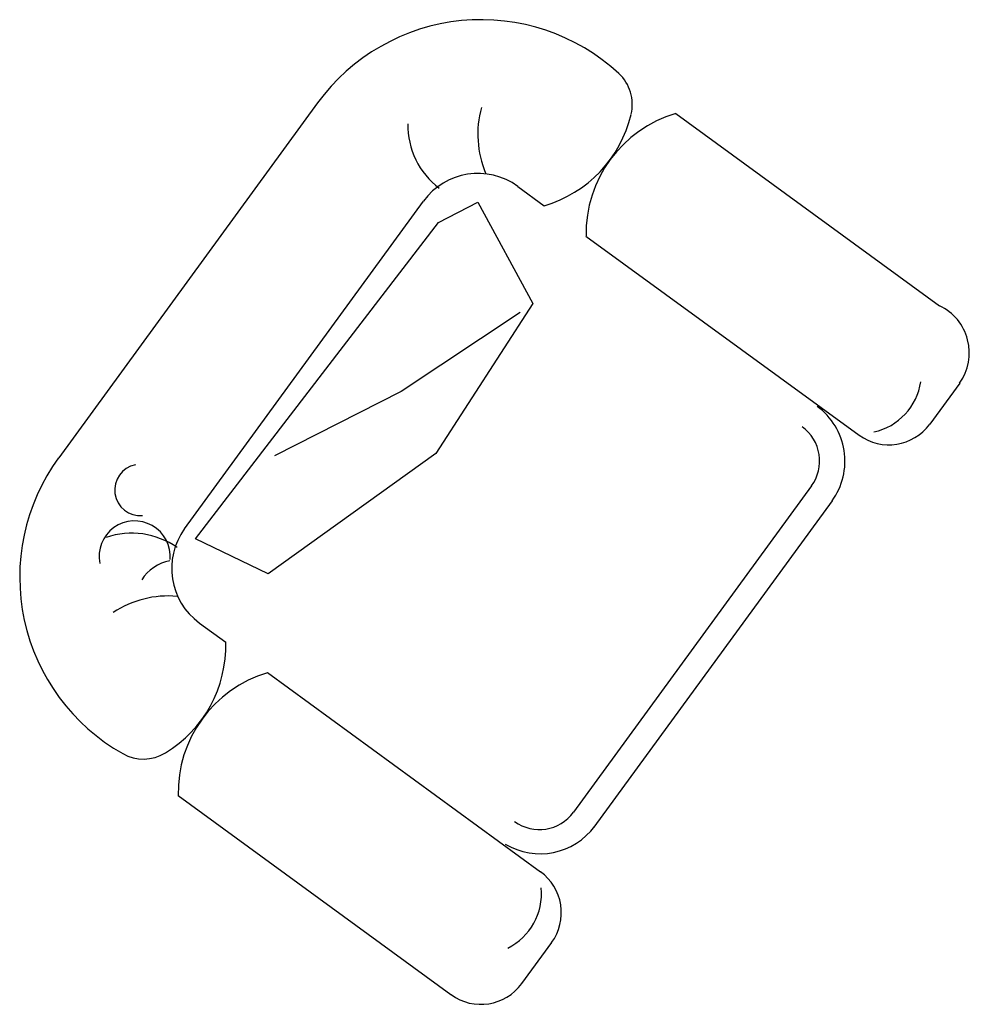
# Model space of a CAD drawing. Header units: millimetres. Extents: x -30782 to 40110, y 35885 to 73818.
# Tile 84 of 166: x 6599 to 7678, y 56035 to 57154. Entities that reach past the tile are written whole.
import ezdxf

# ---------------------------------------------------------------- set-up
doc = ezdxf.new("R2010")
doc.units = ezdxf.units.MM

# ---------------------------------------------------------------- blocks, each defined once
blk = doc.blocks.new('A$C69C31390')
for p, q in [((333.4, 1407.7, -685.7), (39.3, 1004.4, -685.7)), ((740.8, 1395.8, -685.7), (1040.7, 1177.1, -685.7)), ((561.3, 1312.9, -685.7), (591.3, 1290.9, -685.7)), ((182.4, 923.7, -685.7), (453.9, 1296.1, -685.7)), ((471.1, 1271.7, -685.7), (515.8, 1294.8, -685.7)), ((515.8, 1294.8, -685.7), (578.3, 1179.6, -685.7)), ((194.8, 912, -685.7), (471.1, 1271.7, -685.7)), ((638.7, 1256.4, -685.7), (949.1, 1030, -685.7)), ((578.3, 1179.6, -685.7), (467.9, 1009.2, -685.7)), ((563.8, 1169.3, -685.7), (428.7, 1079.7, -685.7)), ((1063.5, 1089.2, -685.7), (1029.6, 1042.6, -685.7)), ((428.7, 1079.7, -685.7), (284.8, 1006.7, -685.7)), ((467.9, 1009.2, -685.7), (277.6, 872.5, -685.7)), ((895.1, 972.3, -685.7), (624.6, 601.3, -685.7)), ((918.4, 955.4, -685.7), (647.8, 584.4, -685.7)), ((277.6, 872.5, -685.7), (194.8, 912, -685.7)), ((199.2, 816.4, -685.7), (229.3, 794.5, -685.7)), ((276.6, 760, -685.7), (587.1, 533.6, -685.7)), ((175.1, 620.2, -685.7), (485.2, 394, -685.7)), ((565.7, 406.6, -685.7), (599.7, 453.1, -685.7))]:
    blk.add_line(p, q)
for centre, radius, start, end in [((519.6, 1272, -685.7), 230.4, 47.2502, 143.8982), ((643.4, 1405.9, -685.7), 48, 346.6057, 47.2502), ((630.7, 1372.2, -685.7), 115, 164.6802, 202.7273), ((551.3, 1427.8, -685.7), 142.6, 286.2802, 346.6057), ((781.3, 1259.1, -685.7), 142.6, 106.4836, 181.0617), ((525.2, 1382, -685.7), 88.9, 178.6204, 233.185), ((516, 1250.8, -685.7), 76.8, 53.8982, 143.8982), ((1015.1, 1123.6, -685.7), 59.3, 324.5853, 64.488), ((951, 1101.1, -685.7), 69.1, 282.4682, 351.4333), ((856.3, 1000.6, -685.7), 76.8, 323.8982, 53.8982), ((983, 1076.6, -685.7), 57.6, 233.8982, 323.8982), ((856.3, 1000.6, -685.7), 48, 323.8982, 53.8982), ((225.4, 868.6, -685.7), 230.4, 143.8981, 240.5462), ((132.3, 967.7), 29.3, 101.4864, 274.6352), ((125.7, 892), 40.5, 355.1106, 191.002), ((122.4, 829.7, -685.7), 88.9, 54.6113, 109.176), ((244.5, 878.5, -685.7), 76.8, 143.8982, 233.8982), ((173.6, 841.2), 46.6, 99.8292, 148.7277), ((164, 732.2, -685.7), 115, 85.0691, 123.1161), ((86.7, 790.8, -685.7), 142.6, 301.1906, 1.5162), ((317.7, 623.4, -685.7), 142.6, 106.7347, 181.3128), ((135.7, 709.8, -685.7), 48, 240.5462, 301.1906), ((585.8, 629.6, -685.7), 48, 233.8982, 323.8982), ((586.7, 630.9, -685.7), 76.8, 238.8726, 323.8982), ((553.1, 487.1, -685.7), 57.6, 323.8982, 53.8982), ((519, 508.8, -685.7), 69.1, 296.3631, 5.3281), ((519.2, 440.5, -685.7), 57.6, 233.8982, 323.8982)]:
    blk.add_arc(centre, radius, start, end)

msp = doc.modelspace()

# ---------------------------------------------------------------- block references
msp.add_blockref('A$C69C31390', (6604, 55652))

doc.saveas('drawing.dxf')
